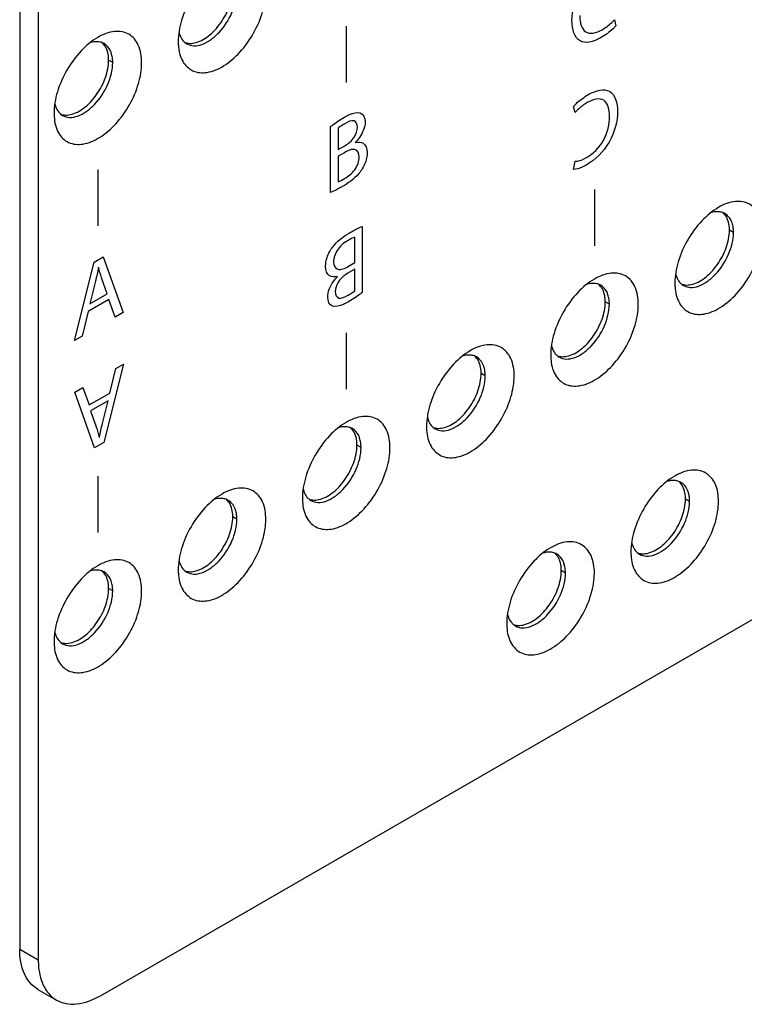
# Model space of a CAD drawing. Header units: inches. Extents: x 0 to 34, y 0 to 22.
# Tile 17 of 42: x 19.1 to 20.2, y 10.1 to 11.5. Entities that reach past the tile are written whole.
import ezdxf

# ---------------------------------------------------------------- set-up
doc = ezdxf.new("R2010")
doc.units = ezdxf.units.IN
doc.header["$LTSCALE"] = 1.87
doc.header["$MEASUREMENT"] = 0
doc.layers.get('0').update_dxf_attribs({"linetype": 'CONTINUOUS'})
doc.layers.add('02___PRT_ALL_AXES', color=7, linetype='CONTINUOUS')

msp = doc.modelspace()

# ---------------------------------------------------------------- linework, layer by layer
at = {"color": 7, "linetype": 'CONTINUOUS'}
for p, q in [((19.125, 11.7849), (19.125, 10.1519)), ((19.2574, 11.4143), (19.2516, 11.4177)), ((20.1413, 11.1723), (20.1355, 11.1757)), ((19.9645, 11.0702), (19.9587, 11.0736)), ((19.7878, 10.9682), (19.7819, 10.9715)), ((19.611, 10.8661), (19.6051, 10.8695)), ((20.0787, 10.7896), (20.0729, 10.7929)), ((19.4342, 10.764), (19.4284, 10.7674)), ((19.902, 10.6875), (19.8961, 10.6909)), ((19.2574, 10.662), (19.2516, 10.6653)), ((19.125, 10.1519), (19.1514, 10.1367)), ((19.1509, 10.0947), (19.1773, 10.0795))]:
    msp.add_line(p, q, dxfattribs=at)
at = {"color": 3, "linetype": 'CONTINUOUS'}
for p, q in [((19.1514, 11.7696), (19.1514, 10.1367)), ((19.2398, 10.0856), (21.3757, 11.3189))]:
    msp.add_line(p, q, dxfattribs=at)
at = {"color": 40, "linetype": 'CONTINUOUS'}
for p, q in [((19.9717, 11.4753), (19.9739, 11.4668)), ((19.5898, 11.4663), (19.5898, 11.386)), ((19.9157, 11.3435), (19.9135, 11.352)), ((19.5677, 11.2294), (19.5677, 11.3233)), ((19.5783, 11.3211), (19.5783, 11.2904)), ((19.5783, 11.2904), (19.588, 11.296)), ((19.6028, 11.3008), (19.6028, 11.3005)), ((19.5872, 11.2861), (19.5783, 11.281)), ((19.5783, 11.281), (19.5783, 11.2446)), ((19.9134, 11.2622), (19.916, 11.2738)), ((19.2363, 11.2622), (19.2363, 11.1819)), ((19.9432, 11.2337), (19.9432, 11.1534)), ((19.6126, 11.1811), (19.6126, 11.0872)), ((19.602, 11.1295), (19.602, 11.1659)), ((19.2311, 11.1302), (19.2439, 11.1377)), ((19.2439, 11.1377), (19.2722, 11.0585)), ((19.2029, 11.0185), (19.2311, 11.1302)), ((19.2373, 11.1229), (19.2371, 11.1228)), ((19.602, 11.1201), (19.5923, 11.1145)), ((19.5931, 11.1244), (19.602, 11.1295)), ((19.602, 11.0894), (19.602, 11.1201)), ((19.2497, 11.0852), (19.2416, 11.108)), ((19.5775, 11.1097), (19.5775, 11.11)), ((19.2329, 11.1031), (19.2248, 11.0708)), ((19.2519, 11.0768), (19.2226, 11.0599)), ((19.2248, 11.0708), (19.2497, 11.0852)), ((19.2608, 11.0519), (19.2519, 11.0768)), ((19.2226, 11.0599), (19.214, 11.0249)), ((19.2722, 11.0585), (19.2608, 11.0519)), ((19.214, 11.0249), (19.2029, 11.0185)), ((19.5898, 11.0297), (19.5898, 10.9494)), ((19.2727, 10.9851), (19.2446, 10.8734)), ((19.2531, 10.9438), (19.2617, 10.9788)), ((19.2617, 10.9788), (19.2727, 10.9851)), ((19.2035, 10.9452), (19.2149, 10.9518)), ((19.2149, 10.9518), (19.2237, 10.9268)), ((19.2317, 10.866), (19.2035, 10.9452)), ((19.2237, 10.9268), (19.2531, 10.9438)), ((19.2509, 10.9328), (19.2259, 10.9185)), ((19.2428, 10.9005), (19.2509, 10.9328)), ((19.2259, 10.9185), (19.234, 10.8956)), ((19.2383, 10.8807), (19.2386, 10.8808)), ((19.2446, 10.8734), (19.2317, 10.866)), ((19.2363, 10.8256), (19.2363, 10.7453))]:
    msp.add_line(p, q, dxfattribs=at)
at = {"color": 7, "linetype": 'CONTINUOUS'}
for centre, radius, start, end in [((19.3861, 11.4656), 0.0352, 193.4305, 198.4863), ((19.235, 11.4233), 0.0208, 69.8624, 77.5967), ((19.2352, 11.4241), 0.02, 60.0239, 69.8309), ((19.3733, 11.4589), 0.0206, 224.6638, 230.1537), ((19.3729, 11.4585), 0.02, 230.16, 239.9664), ((19.206, 11.4144), 0.0515, 359.9478, 4.908), ((19.2093, 11.3635), 0.0352, 193.4305, 198.4863), ((19.1966, 11.3569), 0.0206, 224.6638, 230.1537), ((19.1961, 11.3564), 0.02, 230.16, 239.9664), ((20.1188, 11.1813), 0.0208, 69.8624, 77.5967), ((20.1191, 11.182), 0.02, 60.0239, 69.8309), ((20.0899, 11.1723), 0.0515, 359.9478, 4.908), ((20.0932, 11.1215), 0.0352, 193.4305, 198.4863), ((19.9421, 11.0792), 0.0208, 69.8624, 77.5967), ((19.9423, 11.08), 0.02, 60.0239, 69.8309), ((20.0804, 11.1148), 0.0206, 224.6638, 230.1537), ((20.08, 11.1143), 0.02, 230.16, 239.9664), ((19.9131, 11.0703), 0.0515, 359.9478, 4.908), ((19.9164, 11.0194), 0.0352, 193.4305, 198.4863), ((19.7653, 10.9771), 0.0208, 69.8624, 77.5967), ((19.7656, 10.9779), 0.02, 60.0239, 69.8309), ((19.9037, 11.0128), 0.0206, 224.6638, 230.1537), ((19.9033, 11.0123), 0.02, 230.16, 239.9664), ((19.7363, 10.9682), 0.0515, 359.9478, 4.908), ((19.7397, 10.9174), 0.0352, 193.4305, 198.4863), ((19.5885, 10.875), 0.0208, 69.8624, 77.5967), ((19.5888, 10.8758), 0.02, 60.0239, 69.8309), ((19.7269, 10.9107), 0.0206, 224.6638, 230.1537), ((19.7265, 10.9102), 0.02, 230.16, 239.9664), ((19.5595, 10.8661), 0.0515, 359.9478, 4.908), ((20.0563, 10.7985), 0.0208, 69.8624, 77.5967), ((20.0565, 10.7993), 0.02, 60.0239, 69.8309), ((19.5629, 10.8153), 0.0352, 193.4305, 198.4863), ((19.4117, 10.773), 0.0208, 69.8624, 77.5967), ((19.412, 10.7737), 0.02, 60.0239, 69.8309), ((19.5501, 10.8086), 0.0206, 224.6638, 230.1537), ((19.5497, 10.8081), 0.02, 230.16, 239.9664), ((20.0273, 10.7896), 0.0515, 359.9478, 4.908), ((19.3827, 10.7641), 0.0515, 359.9478, 4.908), ((20.0306, 10.7388), 0.0352, 193.4305, 198.4863), ((19.8795, 10.6965), 0.0208, 69.8624, 77.5967), ((19.8797, 10.6972), 0.02, 60.0239, 69.8309), ((20.0179, 10.7321), 0.0206, 224.6638, 230.1537), ((20.0175, 10.7316), 0.02, 230.16, 239.9664), ((19.3861, 10.7132), 0.0352, 193.4305, 198.4863), ((19.235, 10.6709), 0.0208, 69.8624, 77.5967), ((19.2352, 10.6717), 0.02, 60.0239, 69.8309), ((19.3733, 10.7066), 0.0206, 224.6638, 230.1537), ((19.3729, 10.7061), 0.02, 230.16, 239.9664), ((19.8505, 10.6875), 0.0515, 359.9478, 4.908), ((19.206, 10.662), 0.0515, 359.9478, 4.908), ((19.8539, 10.6367), 0.0352, 193.4305, 198.4863), ((19.8411, 10.63), 0.0206, 224.6638, 230.1537), ((19.8407, 10.6296), 0.02, 230.16, 239.9664), ((19.2093, 10.6112), 0.0352, 193.4305, 198.4863), ((19.1966, 10.6045), 0.0206, 224.6638, 230.1537), ((19.1961, 10.604), 0.02, 230.16, 239.9664)]:
    msp.add_arc(centre, radius, start, end, dxfattribs=at)
at = {"color": 3, "linetype": 'CONTINUOUS'}
for centre in [(19.4289, 11.4443), (19.2521, 11.3423), (20.136, 11.1002), (19.9592, 10.9982), (19.7824, 10.8961), (19.6057, 10.794), (20.0734, 10.7175), (19.4289, 10.692), (19.8966, 10.6155), (19.2521, 10.5899)]:
    msp.add_arc(centre, 0.0782, 179.9698, 183.7193, dxfattribs=at)
for points, knots in [([(19.4131, 11.5524), (19.4042, 11.5473), (19.3874, 11.5332), (19.3679, 11.5065), (19.3545, 11.4762), (19.3507, 11.4546), (19.3507, 11.4444)], [0, 0, 0, 0, 0.237213, 0.499998, 0.762757, 1, 1, 1, 1]), ([(19.3509, 11.4393), (19.3514, 11.4314), (19.3544, 11.4166), (19.3706, 11.4003), (19.3939, 11.3988), (19.4175, 11.4095), (19.4401, 11.4292), (19.4589, 11.4557), (19.4718, 11.4854), (19.4754, 11.5064), (19.4754, 11.5164)], [0, 0, 0, 0, 0.109971, 0.201511, 0.296582, 0.413565, 0.553978, 0.708102, 0.861492, 1, 1, 1, 1]), ([(19.2986, 11.4143), (19.2986, 11.4228), (19.2966, 11.4384), (19.2817, 11.457), (19.2582, 11.4606), (19.2436, 11.4545), (19.2363, 11.4503)], [0, 0, 0, 0, 0.275401, 0.499998, 0.72462, 1, 1, 1, 1]), ([(19.2363, 11.4503), (19.2274, 11.4452), (19.2107, 11.4311), (19.1911, 11.4044), (19.1777, 11.3741), (19.1739, 11.3525), (19.1739, 11.3423)], [0, 0, 0, 0, 0.237213, 0.499998, 0.762757, 1, 1, 1, 1]), ([(19.1741, 11.3372), (19.1746, 11.3293), (19.1776, 11.3145), (19.1938, 11.2982), (19.2171, 11.2968), (19.2408, 11.3075), (19.2633, 11.3272), (19.2822, 11.3536), (19.295, 11.3833), (19.2986, 11.4044), (19.2986, 11.4143)], [0, 0, 0, 0, 0.109971, 0.201511, 0.296582, 0.413565, 0.553978, 0.708102, 0.861492, 1, 1, 1, 1]), ([(20.1825, 11.1723), (20.1825, 11.1807), (20.1805, 11.1964), (20.1656, 11.215), (20.142, 11.2186), (20.1275, 11.2125), (20.1202, 11.2083)], [0, 0, 0, 0, 0.275401, 0.499998, 0.72462, 1, 1, 1, 1]), ([(20.1202, 11.2083), (20.1113, 11.2032), (20.0946, 11.1891), (20.075, 11.1624), (20.0616, 11.1321), (20.0578, 11.1105), (20.0578, 11.1003)], [0, 0, 0, 0, 0.237213, 0.499998, 0.762757, 1, 1, 1, 1]), ([(20.058, 11.0952), (20.0585, 11.0873), (20.0615, 11.0725), (20.0777, 11.0562), (20.101, 11.0547), (20.1246, 11.0654), (20.1472, 11.0851), (20.166, 11.1116), (20.1789, 11.1413), (20.1825, 11.1623), (20.1825, 11.1723)], [0, 0, 0, 0, 0.109971, 0.201511, 0.296582, 0.413565, 0.553978, 0.708102, 0.861492, 1, 1, 1, 1]), ([(19.9434, 11.1062), (19.9345, 11.1011), (19.9178, 11.087), (19.8982, 11.0603), (19.8849, 11.03), (19.881, 11.0084), (19.881, 10.9982)], [0, 0, 0, 0, 0.237213, 0.499998, 0.762757, 1, 1, 1, 1]), ([(20.0057, 11.0702), (20.0057, 11.0786), (20.0037, 11.0943), (19.9888, 11.1129), (19.9653, 11.1165), (19.9507, 11.1104), (19.9434, 11.1062)], [0, 0, 0, 0, 0.275401, 0.499998, 0.72462, 1, 1, 1, 1]), ([(19.8812, 10.9931), (19.8817, 10.9852), (19.8847, 10.9704), (19.9009, 10.9541), (19.9243, 10.9527), (19.9479, 10.9634), (19.9704, 10.9831), (19.9893, 11.0095), (20.0021, 11.0392), (20.0057, 11.0603), (20.0057, 11.0702)], [0, 0, 0, 0, 0.109971, 0.201511, 0.296582, 0.413565, 0.553978, 0.708102, 0.861492, 1, 1, 1, 1]), ([(19.829, 10.9682), (19.829, 10.9766), (19.8269, 10.9922), (19.812, 11.0109), (19.7885, 11.0144), (19.7739, 11.0084), (19.7666, 11.0042)], [0, 0, 0, 0, 0.275401, 0.499998, 0.72462, 1, 1, 1, 1]), ([(19.7666, 11.0042), (19.7578, 10.999), (19.741, 10.9849), (19.7214, 10.9582), (19.7081, 10.9279), (19.7042, 10.9064), (19.7042, 10.8961)], [0, 0, 0, 0, 0.237213, 0.499998, 0.762757, 1, 1, 1, 1]), ([(19.7044, 10.891), (19.7049, 10.8831), (19.708, 10.8684), (19.7242, 10.8521), (19.7475, 10.8506), (19.7711, 10.8613), (19.7936, 10.881), (19.8125, 10.9075), (19.8253, 10.9372), (19.829, 10.9582), (19.829, 10.9682)], [0, 0, 0, 0, 0.109971, 0.201511, 0.296582, 0.413565, 0.553978, 0.708102, 0.861492, 1, 1, 1, 1]), ([(19.6522, 10.8661), (19.6522, 10.8745), (19.6501, 10.8902), (19.6353, 10.9088), (19.6117, 10.9124), (19.5971, 10.9063), (19.5898, 10.9021)], [0, 0, 0, 0, 0.275401, 0.499998, 0.72462, 1, 1, 1, 1]), ([(19.5898, 10.9021), (19.581, 10.897), (19.5642, 10.8829), (19.5447, 10.8562), (19.5313, 10.8259), (19.5275, 10.8043), (19.5275, 10.7941)], [0, 0, 0, 0, 0.237213, 0.499998, 0.762757, 1, 1, 1, 1]), ([(19.5276, 10.789), (19.5282, 10.7811), (19.5312, 10.7663), (19.5474, 10.75), (19.5707, 10.7485), (19.5943, 10.7592), (19.6168, 10.7789), (19.6357, 10.8054), (19.6485, 10.8351), (19.6522, 10.8561), (19.6522, 10.8661)], [0, 0, 0, 0, 0.109971, 0.201511, 0.296582, 0.413565, 0.553978, 0.708102, 0.861492, 1, 1, 1, 1]), ([(20.0576, 10.8256), (20.0487, 10.8205), (20.032, 10.8064), (20.0124, 10.7796), (19.9991, 10.7493), (19.9952, 10.7278), (19.9952, 10.7176)], [0, 0, 0, 0, 0.237213, 0.499998, 0.762757, 1, 1, 1, 1]), ([(20.1199, 10.7896), (20.1199, 10.798), (20.1179, 10.8136), (20.103, 10.8323), (20.0795, 10.8358), (20.0649, 10.8298), (20.0576, 10.8256)], [0, 0, 0, 0, 0.275401, 0.499998, 0.72462, 1, 1, 1, 1]), ([(19.4131, 10.8), (19.4042, 10.7949), (19.3874, 10.7808), (19.3679, 10.7541), (19.3545, 10.7238), (19.3507, 10.7022), (19.3507, 10.692)], [0, 0, 0, 0, 0.237213, 0.499998, 0.762757, 1, 1, 1, 1]), ([(19.4754, 10.764), (19.4754, 10.7724), (19.4734, 10.7881), (19.4585, 10.8067), (19.4349, 10.8103), (19.4203, 10.8042), (19.4131, 10.8)], [0, 0, 0, 0, 0.275401, 0.499998, 0.72462, 1, 1, 1, 1]), ([(19.9954, 10.7124), (19.9959, 10.7045), (19.9989, 10.6898), (20.0151, 10.6735), (20.0384, 10.672), (20.0621, 10.6827), (20.0846, 10.7024), (20.1035, 10.7289), (20.1163, 10.7586), (20.1199, 10.7796), (20.1199, 10.7896)], [0, 0, 0, 0, 0.109971, 0.201511, 0.296582, 0.413565, 0.553978, 0.708102, 0.861492, 1, 1, 1, 1]), ([(19.3509, 10.6869), (19.3514, 10.679), (19.3544, 10.6642), (19.3706, 10.6479), (19.3939, 10.6464), (19.4175, 10.6571), (19.4401, 10.6768), (19.4589, 10.7033), (19.4718, 10.733), (19.4754, 10.754), (19.4754, 10.764)], [0, 0, 0, 0, 0.109971, 0.201511, 0.296582, 0.413565, 0.553978, 0.708102, 0.861492, 1, 1, 1, 1]), ([(19.9432, 10.6875), (19.9432, 10.6959), (19.9411, 10.7116), (19.9262, 10.7302), (19.9027, 10.7338), (19.8881, 10.7277), (19.8808, 10.7235)], [0, 0, 0, 0, 0.275401, 0.499998, 0.72462, 1, 1, 1, 1]), ([(19.8808, 10.7235), (19.872, 10.7184), (19.8552, 10.7043), (19.8356, 10.6776), (19.8223, 10.6473), (19.8184, 10.6257), (19.8184, 10.6155)], [0, 0, 0, 0, 0.237213, 0.499998, 0.762757, 1, 1, 1, 1]), ([(19.2363, 10.698), (19.2274, 10.6928), (19.2107, 10.6787), (19.1911, 10.652), (19.1777, 10.6217), (19.1739, 10.6002), (19.1739, 10.5899)], [0, 0, 0, 0, 0.237213, 0.499998, 0.762757, 1, 1, 1, 1]), ([(19.2986, 10.662), (19.2986, 10.6704), (19.2966, 10.686), (19.2817, 10.7047), (19.2582, 10.7082), (19.2436, 10.7022), (19.2363, 10.698)], [0, 0, 0, 0, 0.275401, 0.499998, 0.72462, 1, 1, 1, 1]), ([(19.8186, 10.6104), (19.8191, 10.6025), (19.8222, 10.5877), (19.8384, 10.5714), (19.8617, 10.5699), (19.8853, 10.5806), (19.9078, 10.6003), (19.9267, 10.6268), (19.9395, 10.6565), (19.9432, 10.6775), (19.9432, 10.6875)], [0, 0, 0, 0, 0.109971, 0.201511, 0.296582, 0.413565, 0.553978, 0.708102, 0.861492, 1, 1, 1, 1]), ([(19.1741, 10.5848), (19.1746, 10.5769), (19.1776, 10.5621), (19.1938, 10.5459), (19.2171, 10.5444), (19.2408, 10.5551), (19.2633, 10.5748), (19.2822, 10.6013), (19.295, 10.6309), (19.2986, 10.652), (19.2986, 10.662)], [0, 0, 0, 0, 0.109971, 0.201511, 0.296582, 0.413565, 0.553978, 0.708102, 0.861492, 1, 1, 1, 1]), ([(19.1514, 10.1367), (19.1514, 10.1331), (19.152, 10.12), (19.1553, 10.1068), (19.1597, 10.0983)], [0, 0, 0, 0, 0.274037, 1, 1, 1, 1]), ([(19.1597, 10.0983), (19.1608, 10.0963), (19.1652, 10.0889), (19.1718, 10.0826), (19.1773, 10.0795)], [0, 0, 0, 0, 0.263092, 1, 1, 1, 1]), ([(19.1773, 10.0795), (19.1814, 10.0771), (19.1909, 10.0736), (19.213, 10.0731), (19.2295, 10.0797), (19.2398, 10.0856)], [0, 0, 0, 0, 0.218443, 0.45228, 1, 1, 1, 1])]:
    msp.add_open_spline(points, degree=3, knots=knots, dxfattribs=at)
at = {"color": 40, "linetype": 'CONTINUOUS'}
for points, knots in [([(19.9112, 11.4743), (19.9112, 11.4873), (19.919, 11.5198), (19.9432, 11.543), (19.9544, 11.5494)], [0, 0, 0, 0, 0.501417, 1, 1, 1, 1]), ([(19.9521, 11.4496), (19.9417, 11.4436), (19.9183, 11.4383), (19.9112, 11.4615), (19.9112, 11.4743)], [0, 0, 0, 0, 0.483489, 1, 1, 1, 1]), ([(19.9225, 11.4813), (19.9225, 11.4714), (19.9272, 11.4525), (19.9459, 11.4564), (19.9543, 11.4612)], [0, 0, 0, 0, 0.504907, 1, 1, 1, 1]), ([(19.9543, 11.4612), (19.9589, 11.4639), (19.9649, 11.4683), (19.9705, 11.4739), (19.9717, 11.4753)], [0, 0, 0, 0, 0.782104, 1, 1, 1, 1]), ([(19.9739, 11.4668), (19.9727, 11.4654), (19.9657, 11.4584), (19.9582, 11.4531), (19.9521, 11.4496)], [0, 0, 0, 0, 0.176274, 1, 1, 1, 1]), ([(19.9354, 11.3692), (19.9457, 11.3751), (19.9691, 11.3804), (19.9762, 11.3572), (19.9762, 11.3444)], [0, 0, 0, 0, 0.483486, 1, 1, 1, 1]), ([(19.9135, 11.352), (19.9147, 11.3534), (19.9217, 11.3604), (19.9292, 11.3656), (19.9354, 11.3692)], [0, 0, 0, 0, 0.176274, 1, 1, 1, 1]), ([(19.9331, 11.3575), (19.9285, 11.3549), (19.9225, 11.3505), (19.9169, 11.3448), (19.9157, 11.3435)], [0, 0, 0, 0, 0.782094, 1, 1, 1, 1]), ([(19.9649, 11.3375), (19.9649, 11.3473), (19.9602, 11.3663), (19.9415, 11.3624), (19.9331, 11.3575)], [0, 0, 0, 0, 0.504907, 1, 1, 1, 1]), ([(19.5872, 11.3366), (19.5896, 11.338), (19.5975, 11.3422), (19.6056, 11.3443), (19.6099, 11.3427)], [0, 0, 0, 0, 0.30922, 1, 1, 1, 1]), ([(19.9762, 11.3444), (19.9762, 11.3315), (19.9684, 11.299), (19.9442, 11.2758), (19.933, 11.2693)], [0, 0, 0, 0, 0.501411, 1, 1, 1, 1]), ([(19.5677, 11.3233), (19.569, 11.3244), (19.5754, 11.3294), (19.582, 11.3336), (19.5872, 11.3366)], [0, 0, 0, 0, 0.205131, 1, 1, 1, 1]), ([(19.606, 11.3223), (19.606, 11.3268), (19.6017, 11.3347), (19.5923, 11.33), (19.5878, 11.3274)], [0, 0, 0, 0, 0.460943, 1, 1, 1, 1]), ([(19.6168, 11.3298), (19.6168, 11.3232), (19.612, 11.311), (19.6048, 11.3029), (19.6028, 11.3008)], [0, 0, 0, 0, 0.721692, 1, 1, 1, 1]), ([(19.9327, 11.2795), (19.941, 11.2843), (19.9599, 11.3022), (19.9649, 11.3272), (19.9649, 11.3375)], [0, 0, 0, 0, 0.483863, 1, 1, 1, 1]), ([(19.5878, 11.3274), (19.5867, 11.3268), (19.5835, 11.3249), (19.5804, 11.3228), (19.5783, 11.3211)], [0, 0, 0, 0, 0.348527, 1, 1, 1, 1]), ([(19.588, 11.296), (19.5926, 11.2986), (19.6017, 11.3057), (19.606, 11.3181), (19.606, 11.3223)], [0, 0, 0, 0, 0.556102, 1, 1, 1, 1]), ([(19.6028, 11.3005), (19.607, 11.3017), (19.616, 11.3016), (19.6198, 11.2923), (19.6198, 11.2864)], [0, 0, 0, 0, 0.463091, 1, 1, 1, 1]), ([(19.6085, 11.28), (19.6085, 11.2853), (19.6031, 11.294), (19.5924, 11.2891), (19.5872, 11.2861)], [0, 0, 0, 0, 0.469829, 1, 1, 1, 1]), ([(19.5873, 11.2492), (19.5924, 11.2521), (19.6031, 11.2594), (19.6085, 11.2746), (19.6085, 11.28)], [0, 0, 0, 0, 0.518005, 1, 1, 1, 1]), ([(19.6198, 11.2864), (19.6198, 11.2845), (19.6193, 11.2771), (19.616, 11.2686), (19.6128, 11.2632)], [0, 0, 0, 0, 0.275954, 1, 1, 1, 1]), ([(19.916, 11.2738), (19.917, 11.2738), (19.9224, 11.2744), (19.9282, 11.2769), (19.9327, 11.2795)], [0, 0, 0, 0, 0.211338, 1, 1, 1, 1]), ([(19.6128, 11.2632), (19.6113, 11.2608), (19.6029, 11.2494), (19.5922, 11.2424), (19.5842, 11.2378)], [0, 0, 0, 0, 0.201963, 1, 1, 1, 1]), ([(19.933, 11.2693), (19.9307, 11.268), (19.924, 11.2645), (19.9172, 11.2621), (19.9134, 11.2622)], [0, 0, 0, 0, 0.350156, 1, 1, 1, 1]), ([(19.5842, 11.2378), (19.5825, 11.2368), (19.577, 11.2337), (19.5714, 11.2309), (19.5677, 11.2294)], [0, 0, 0, 0, 0.312924, 1, 1, 1, 1]), ([(19.5961, 11.1727), (19.5978, 11.1737), (19.6033, 11.1768), (19.6089, 11.1795), (19.6126, 11.1811)], [0, 0, 0, 0, 0.312924, 1, 1, 1, 1]), ([(19.5675, 11.1473), (19.569, 11.1497), (19.5774, 11.1611), (19.5881, 11.1681), (19.5961, 11.1727)], [0, 0, 0, 0, 0.201963, 1, 1, 1, 1]), ([(19.593, 11.1613), (19.5879, 11.1584), (19.5772, 11.1511), (19.5718, 11.1359), (19.5718, 11.1305)], [0, 0, 0, 0, 0.518011, 1, 1, 1, 1]), ([(19.5605, 11.1241), (19.5605, 11.126), (19.561, 11.1334), (19.5643, 11.1419), (19.5675, 11.1473)], [0, 0, 0, 0, 0.275911, 1, 1, 1, 1]), ([(19.5775, 11.11), (19.5733, 11.1087), (19.5643, 11.1089), (19.5605, 11.1182), (19.5605, 11.1241)], [0, 0, 0, 0, 0.46308, 1, 1, 1, 1]), ([(19.5718, 11.1305), (19.5718, 11.1252), (19.5772, 11.1165), (19.5879, 11.1214), (19.5931, 11.1244)], [0, 0, 0, 0, 0.469834, 1, 1, 1, 1]), ([(19.5635, 11.0806), (19.5635, 11.0872), (19.5683, 11.0995), (19.5755, 11.1076), (19.5775, 11.1097)], [0, 0, 0, 0, 0.721727, 1, 1, 1, 1]), ([(19.5923, 11.1145), (19.5877, 11.1119), (19.5786, 11.1048), (19.5743, 11.0924), (19.5743, 11.0882)], [0, 0, 0, 0, 0.556043, 1, 1, 1, 1]), ([(19.5743, 11.0882), (19.5743, 11.0837), (19.5786, 11.0758), (19.588, 11.0805), (19.5925, 11.0831)], [0, 0, 0, 0, 0.460879, 1, 1, 1, 1]), ([(19.5925, 11.0831), (19.5936, 11.0837), (19.5968, 11.0856), (19.5999, 11.0877), (19.602, 11.0894)], [0, 0, 0, 0, 0.348506, 1, 1, 1, 1]), ([(19.6126, 11.0872), (19.6113, 11.0861), (19.6049, 11.0811), (19.5983, 11.0769), (19.5931, 11.0739)], [0, 0, 0, 0, 0.205146, 1, 1, 1, 1]), ([(19.5931, 11.0739), (19.5907, 11.0725), (19.5828, 11.0683), (19.5747, 11.0662), (19.5704, 11.0677)], [0, 0, 0, 0, 0.309226, 1, 1, 1, 1])]:
    msp.add_open_spline(points, degree=3, knots=knots, dxfattribs=at)
at = {"color": 7, "linetype": 'CONTINUOUS'}
for points, knots in [([(19.3629, 11.4411), (19.3659, 11.4394), (19.3733, 11.4375), (19.3852, 11.4399), (19.3974, 11.4466), (19.4134, 11.4608), (19.4284, 11.484), (19.4342, 11.5058), (19.4342, 11.5164)], [0, 0, 0, 0, 0.087146, 0.186858, 0.304537, 0.438679, 0.73013, 1, 1, 1, 1]), ([(19.2394, 11.4436), (19.2383, 11.4438), (19.2334, 11.4445), (19.2284, 11.4437), (19.2248, 11.4425)], [0, 0, 0, 0, 0.233149, 1, 1, 1, 1]), ([(19.2554, 11.428), (19.2549, 11.4295), (19.2528, 11.4347), (19.2488, 11.4393), (19.2452, 11.4414)], [0, 0, 0, 0, 0.272089, 1, 1, 1, 1]), ([(19.3527, 11.4545), (19.3531, 11.4535), (19.3545, 11.4498), (19.3567, 11.4465), (19.3587, 11.4444)], [0, 0, 0, 0, 0.266157, 1, 1, 1, 1]), ([(19.2572, 11.4188), (19.2572, 11.4196), (19.2568, 11.4227), (19.2561, 11.4258), (19.2554, 11.428)], [0, 0, 0, 0, 0.261726, 1, 1, 1, 1]), ([(19.1861, 11.3391), (19.1891, 11.3374), (19.1965, 11.3355), (19.2084, 11.3379), (19.2206, 11.3445), (19.2366, 11.3587), (19.2516, 11.3819), (19.2574, 11.4038), (19.2574, 11.4143)], [0, 0, 0, 0, 0.087146, 0.186858, 0.304537, 0.438679, 0.73013, 1, 1, 1, 1]), ([(19.176, 11.3524), (19.1763, 11.3514), (19.1777, 11.3478), (19.1799, 11.3444), (19.1819, 11.3424)], [0, 0, 0, 0, 0.266157, 1, 1, 1, 1]), ([(20.1233, 11.2016), (20.1222, 11.2018), (20.1173, 11.2025), (20.1123, 11.2016), (20.1087, 11.2005)], [0, 0, 0, 0, 0.233149, 1, 1, 1, 1]), ([(20.1393, 11.186), (20.1388, 11.1875), (20.1366, 11.1927), (20.1326, 11.1973), (20.1291, 11.1993)], [0, 0, 0, 0, 0.272089, 1, 1, 1, 1]), ([(20.1411, 11.1767), (20.1411, 11.1776), (20.1407, 11.1807), (20.14, 11.1838), (20.1393, 11.186)], [0, 0, 0, 0, 0.261726, 1, 1, 1, 1]), ([(20.07, 11.097), (20.073, 11.0953), (20.0804, 11.0934), (20.0923, 11.0958), (20.1045, 11.1025), (20.1205, 11.1167), (20.1355, 11.1399), (20.1413, 11.1617), (20.1413, 11.1723)], [0, 0, 0, 0, 0.087146, 0.186858, 0.304537, 0.438679, 0.73013, 1, 1, 1, 1]), ([(20.0598, 11.1104), (20.0602, 11.1094), (20.0616, 11.1057), (20.0638, 11.1024), (20.0658, 11.1003)], [0, 0, 0, 0, 0.266157, 1, 1, 1, 1]), ([(19.9465, 11.0995), (19.9454, 11.0997), (19.9405, 11.1004), (19.9355, 11.0996), (19.9319, 11.0984)], [0, 0, 0, 0, 0.233149, 1, 1, 1, 1]), ([(19.9625, 11.0839), (19.962, 11.0854), (19.9599, 11.0906), (19.9559, 11.0952), (19.9523, 11.0973)], [0, 0, 0, 0, 0.272089, 1, 1, 1, 1]), ([(19.9643, 11.0747), (19.9643, 11.0755), (19.9639, 11.0786), (19.9632, 11.0817), (19.9625, 11.0839)], [0, 0, 0, 0, 0.261726, 1, 1, 1, 1]), ([(19.8933, 10.995), (19.8962, 10.9933), (19.9036, 10.9914), (19.9155, 10.9938), (19.9277, 11.0004), (19.9437, 11.0146), (19.9587, 11.0378), (19.9645, 11.0597), (19.9645, 11.0702)], [0, 0, 0, 0, 0.087146, 0.186858, 0.304537, 0.438679, 0.73013, 1, 1, 1, 1]), ([(19.8831, 11.0083), (19.8834, 11.0073), (19.8848, 11.0037), (19.887, 11.0003), (19.889, 10.9983)], [0, 0, 0, 0, 0.266157, 1, 1, 1, 1]), ([(19.7697, 10.9974), (19.7686, 10.9977), (19.7637, 10.9983), (19.7587, 10.9975), (19.7551, 10.9964)], [0, 0, 0, 0, 0.233149, 1, 1, 1, 1]), ([(19.7857, 10.9819), (19.7852, 10.9833), (19.7831, 10.9886), (19.7791, 10.9931), (19.7755, 10.9952)], [0, 0, 0, 0, 0.272089, 1, 1, 1, 1]), ([(19.7876, 10.9726), (19.7875, 10.9734), (19.7871, 10.9766), (19.7865, 10.9797), (19.7857, 10.9819)], [0, 0, 0, 0, 0.261726, 1, 1, 1, 1]), ([(19.7165, 10.8929), (19.7194, 10.8912), (19.7268, 10.8893), (19.7388, 10.8917), (19.751, 10.8983), (19.7669, 10.9125), (19.782, 10.9357), (19.7878, 10.9576), (19.7878, 10.9682)], [0, 0, 0, 0, 0.087146, 0.186858, 0.304537, 0.438679, 0.73013, 1, 1, 1, 1]), ([(19.593, 10.8954), (19.5918, 10.8956), (19.587, 10.8963), (19.5819, 10.8954), (19.5783, 10.8943)], [0, 0, 0, 0, 0.233149, 1, 1, 1, 1]), ([(19.7063, 10.9062), (19.7066, 10.9052), (19.708, 10.9016), (19.7102, 10.8982), (19.7122, 10.8962)], [0, 0, 0, 0, 0.266157, 1, 1, 1, 1]), ([(19.6089, 10.8798), (19.6085, 10.8813), (19.6063, 10.8865), (19.6023, 10.8911), (19.5988, 10.8931)], [0, 0, 0, 0, 0.272089, 1, 1, 1, 1]), ([(19.6108, 10.8705), (19.6107, 10.8714), (19.6104, 10.8745), (19.6097, 10.8776), (19.6089, 10.8798)], [0, 0, 0, 0, 0.261726, 1, 1, 1, 1]), ([(19.5397, 10.7908), (19.5426, 10.7891), (19.5501, 10.7872), (19.562, 10.7896), (19.5742, 10.7963), (19.5902, 10.8105), (19.6052, 10.8337), (19.611, 10.8555), (19.611, 10.8661)], [0, 0, 0, 0, 0.087146, 0.186858, 0.304537, 0.438679, 0.73013, 1, 1, 1, 1]), ([(20.0607, 10.8188), (20.0596, 10.8191), (20.0547, 10.8198), (20.0497, 10.8189), (20.0461, 10.8178)], [0, 0, 0, 0, 0.233149, 1, 1, 1, 1]), ([(20.0767, 10.8033), (20.0762, 10.8047), (20.0741, 10.81), (20.0701, 10.8145), (20.0665, 10.8166)], [0, 0, 0, 0, 0.272089, 1, 1, 1, 1]), ([(19.5295, 10.8041), (19.5298, 10.8032), (19.5313, 10.7995), (19.5334, 10.7962), (19.5354, 10.7941)], [0, 0, 0, 0, 0.266157, 1, 1, 1, 1]), ([(20.0785, 10.794), (20.0785, 10.7948), (20.0781, 10.798), (20.0774, 10.8011), (20.0767, 10.8033)], [0, 0, 0, 0, 0.261726, 1, 1, 1, 1]), ([(19.4162, 10.7933), (19.4151, 10.7935), (19.4102, 10.7942), (19.4052, 10.7934), (19.4016, 10.7922)], [0, 0, 0, 0, 0.233149, 1, 1, 1, 1]), ([(19.4322, 10.7777), (19.4317, 10.7792), (19.4295, 10.7844), (19.4255, 10.789), (19.422, 10.791)], [0, 0, 0, 0, 0.272089, 1, 1, 1, 1]), ([(20.0074, 10.7143), (20.0104, 10.7126), (20.0178, 10.7107), (20.0297, 10.7131), (20.0419, 10.7198), (20.0579, 10.7339), (20.0729, 10.7572), (20.0787, 10.779), (20.0787, 10.7896)], [0, 0, 0, 0, 0.087146, 0.186858, 0.304537, 0.438679, 0.73013, 1, 1, 1, 1]), ([(19.434, 10.7685), (19.4339, 10.7693), (19.4336, 10.7724), (19.4329, 10.7755), (19.4322, 10.7777)], [0, 0, 0, 0, 0.261726, 1, 1, 1, 1]), ([(19.3629, 10.6888), (19.3659, 10.6871), (19.3733, 10.6852), (19.3852, 10.6876), (19.3974, 10.6942), (19.4134, 10.7084), (19.4284, 10.7316), (19.4342, 10.7535), (19.4342, 10.764)], [0, 0, 0, 0, 0.087146, 0.186858, 0.304537, 0.438679, 0.73013, 1, 1, 1, 1]), ([(19.9973, 10.7276), (19.9976, 10.7266), (19.999, 10.723), (20.0012, 10.7196), (20.0032, 10.7176)], [0, 0, 0, 0, 0.266157, 1, 1, 1, 1]), ([(19.8839, 10.7168), (19.8828, 10.717), (19.8779, 10.7177), (19.8729, 10.7169), (19.8693, 10.7157)], [0, 0, 0, 0, 0.233149, 1, 1, 1, 1]), ([(19.8999, 10.7012), (19.8994, 10.7027), (19.8973, 10.7079), (19.8933, 10.7125), (19.8897, 10.7145)], [0, 0, 0, 0, 0.272089, 1, 1, 1, 1]), ([(19.3527, 10.7021), (19.3531, 10.7011), (19.3545, 10.6975), (19.3567, 10.6941), (19.3587, 10.6921)], [0, 0, 0, 0, 0.266157, 1, 1, 1, 1]), ([(19.9018, 10.692), (19.9017, 10.6928), (19.9013, 10.6959), (19.9007, 10.699), (19.8999, 10.7012)], [0, 0, 0, 0, 0.261726, 1, 1, 1, 1]), ([(19.2394, 10.6912), (19.2383, 10.6915), (19.2334, 10.6921), (19.2284, 10.6913), (19.2248, 10.6902)], [0, 0, 0, 0, 0.233149, 1, 1, 1, 1]), ([(19.2554, 10.6757), (19.2549, 10.6771), (19.2528, 10.6824), (19.2488, 10.6869), (19.2452, 10.689)], [0, 0, 0, 0, 0.272089, 1, 1, 1, 1]), ([(19.8307, 10.6123), (19.8336, 10.6105), (19.841, 10.6086), (19.853, 10.611), (19.8652, 10.6177), (19.8811, 10.6319), (19.8962, 10.6551), (19.902, 10.677), (19.902, 10.6875)], [0, 0, 0, 0, 0.087146, 0.186858, 0.304537, 0.438679, 0.73013, 1, 1, 1, 1]), ([(19.2572, 10.6664), (19.2572, 10.6672), (19.2568, 10.6704), (19.2561, 10.6735), (19.2554, 10.6757)], [0, 0, 0, 0, 0.261726, 1, 1, 1, 1]), ([(19.1861, 10.5867), (19.1891, 10.585), (19.1965, 10.5831), (19.2084, 10.5855), (19.2206, 10.5921), (19.2366, 10.6063), (19.2516, 10.6295), (19.2574, 10.6514), (19.2574, 10.662)], [0, 0, 0, 0, 0.087146, 0.186858, 0.304537, 0.438679, 0.73013, 1, 1, 1, 1]), ([(19.8205, 10.6256), (19.8208, 10.6246), (19.8222, 10.6209), (19.8244, 10.6176), (19.8264, 10.6155)], [0, 0, 0, 0, 0.266157, 1, 1, 1, 1]), ([(19.176, 10.6), (19.1763, 10.599), (19.1777, 10.5954), (19.1799, 10.592), (19.1819, 10.59)], [0, 0, 0, 0, 0.266157, 1, 1, 1, 1]), ([(19.1509, 10.0947), (19.1467, 10.0971), (19.139, 10.1036), (19.1275, 10.1224), (19.125, 10.14), (19.125, 10.1519)], [0, 0, 0, 0, 0.218448, 0.452287, 1, 1, 1, 1])]:
    msp.add_open_spline(points, degree=3, knots=knots, dxfattribs=at)
at = {"color": 40, "linetype": 'CONTINUOUS'}
for points in [[(19.6099, 11.3427), (19.6142, 11.3415), (19.6168, 11.3361), (19.6168, 11.3298)], [(19.5783, 11.2446), (19.5813, 11.2457), (19.5843, 11.2475), (19.5873, 11.2492)], [(19.602, 11.1659), (19.599, 11.1648), (19.596, 11.163), (19.593, 11.1613)], [(19.2371, 11.1228), (19.2358, 11.1163), (19.2345, 11.1097), (19.2329, 11.1031)], [(19.2416, 11.108), (19.2399, 11.1127), (19.2386, 11.1178), (19.2373, 11.1229)], [(19.5704, 11.0677), (19.5661, 11.069), (19.5635, 11.0744), (19.5635, 11.0806)], [(19.234, 10.8956), (19.2357, 10.8909), (19.237, 10.8858), (19.2383, 10.8807)], [(19.2386, 10.8808), (19.2398, 10.8874), (19.2412, 10.8939), (19.2428, 10.9005)]]:
    msp.add_open_spline(points, degree=3, dxfattribs=at)
at = {"layer": '02___PRT_ALL_AXES', "color": 7, "linetype": 'CONTINUOUS'}
for centre, radius, start, end in [((19.2289, 11.4269), 0.0206, 44.6634, 50.2566), ((19.3673, 11.4626), 0.0208, 249.7595, 257.5807), ((19.1905, 11.3605), 0.0208, 249.7595, 257.5807), ((20.1128, 11.1849), 0.0206, 44.6634, 50.2566), ((19.9361, 11.0828), 0.0206, 44.6634, 50.2566), ((20.0744, 11.1185), 0.0208, 249.7595, 257.5807), ((19.7593, 10.9808), 0.0206, 44.6634, 50.2566), ((19.8977, 11.0164), 0.0208, 249.7595, 257.5807), ((19.5825, 10.8787), 0.0206, 44.6634, 50.2566), ((19.7209, 10.9143), 0.0208, 249.7595, 257.5807), ((20.0503, 10.8022), 0.0206, 44.6634, 50.2566), ((19.4057, 10.7766), 0.0206, 44.6634, 50.2566), ((19.5441, 10.8123), 0.0208, 249.7595, 257.5807), ((19.8735, 10.7001), 0.0206, 44.6634, 50.2566), ((20.0119, 10.7358), 0.0208, 249.7595, 257.5807), ((19.2289, 10.6746), 0.0206, 44.6634, 50.2566), ((19.3673, 10.7102), 0.0208, 249.7595, 257.5807), ((19.8351, 10.6337), 0.0208, 249.7595, 257.5807), ((19.1905, 10.6081), 0.0208, 249.7595, 257.5807)]:
    msp.add_arc(centre, radius, start, end, dxfattribs=at)
for points, knots in [([(19.3737, 11.4424), (19.3808, 11.4438), (19.3953, 11.4518), (19.4123, 11.4705), (19.4246, 11.494), (19.4284, 11.5115), (19.4284, 11.5198)], [0, 0, 0, 0, 0.215593, 0.47683, 0.751249, 1, 1, 1, 1]), ([(19.2495, 11.4314), (19.2492, 11.4324), (19.2478, 11.436), (19.2456, 11.4394), (19.2436, 11.4414)], [0, 0, 0, 0, 0.266157, 1, 1, 1, 1]), ([(19.3629, 11.4423), (19.3637, 11.4421), (19.3673, 11.4415), (19.371, 11.4418), (19.3737, 11.4424)], [0, 0, 0, 0, 0.237849, 1, 1, 1, 1]), ([(19.2516, 11.4177), (19.2516, 11.4189), (19.2514, 11.4236), (19.2506, 11.4282), (19.2495, 11.4314)], [0, 0, 0, 0, 0.266201, 1, 1, 1, 1]), ([(19.1969, 11.3403), (19.204, 11.3417), (19.2185, 11.3497), (19.2356, 11.3685), (19.2479, 11.3919), (19.2516, 11.4094), (19.2516, 11.4177)], [0, 0, 0, 0, 0.215593, 0.47683, 0.751249, 1, 1, 1, 1]), ([(19.1861, 11.3402), (19.1869, 11.34), (19.1905, 11.3395), (19.1942, 11.3397), (19.1969, 11.3403)], [0, 0, 0, 0, 0.237849, 1, 1, 1, 1]), ([(20.1334, 11.1894), (20.1331, 11.1904), (20.1317, 11.194), (20.1295, 11.1974), (20.1275, 11.1994)], [0, 0, 0, 0, 0.266157, 1, 1, 1, 1]), ([(20.1355, 11.1757), (20.1355, 11.1769), (20.1353, 11.1815), (20.1345, 11.1862), (20.1334, 11.1894)], [0, 0, 0, 0, 0.266201, 1, 1, 1, 1]), ([(20.0808, 11.0983), (20.0879, 11.0997), (20.1024, 11.1077), (20.1195, 11.1264), (20.1317, 11.1499), (20.1355, 11.1674), (20.1355, 11.1757)], [0, 0, 0, 0, 0.215593, 0.47683, 0.751249, 1, 1, 1, 1]), ([(19.9566, 11.0873), (19.9563, 11.0883), (19.9549, 11.0919), (19.9527, 11.0953), (19.9507, 11.0973)], [0, 0, 0, 0, 0.266157, 1, 1, 1, 1]), ([(20.07, 11.0982), (20.0708, 11.098), (20.0744, 11.0974), (20.0781, 11.0977), (20.0808, 11.0983)], [0, 0, 0, 0, 0.237849, 1, 1, 1, 1]), ([(19.9587, 11.0736), (19.9587, 11.0748), (19.9585, 11.0795), (19.9577, 11.0841), (19.9566, 11.0873)], [0, 0, 0, 0, 0.266201, 1, 1, 1, 1]), ([(19.904, 10.9962), (19.9111, 10.9976), (19.9256, 11.0056), (19.9427, 11.0244), (19.955, 11.0478), (19.9587, 11.0653), (19.9587, 11.0736)], [0, 0, 0, 0, 0.215593, 0.47683, 0.751249, 1, 1, 1, 1]), ([(19.7799, 10.9853), (19.7795, 10.9862), (19.7781, 10.9899), (19.776, 10.9932), (19.7739, 10.9953)], [0, 0, 0, 0, 0.266157, 1, 1, 1, 1]), ([(19.8932, 10.9961), (19.894, 10.9959), (19.8976, 10.9954), (19.9013, 10.9956), (19.904, 10.9962)], [0, 0, 0, 0, 0.237849, 1, 1, 1, 1]), ([(19.7819, 10.9715), (19.7819, 10.9728), (19.7818, 10.9774), (19.781, 10.982), (19.7799, 10.9853)], [0, 0, 0, 0, 0.266201, 1, 1, 1, 1]), ([(19.7273, 10.8941), (19.7343, 10.8955), (19.7488, 10.9035), (19.7659, 10.9223), (19.7782, 10.9457), (19.7819, 10.9632), (19.7819, 10.9715)], [0, 0, 0, 0, 0.215593, 0.47683, 0.751249, 1, 1, 1, 1]), ([(19.6031, 10.8832), (19.6028, 10.8842), (19.6014, 10.8878), (19.5992, 10.8912), (19.5972, 10.8932)], [0, 0, 0, 0, 0.266157, 1, 1, 1, 1]), ([(19.6051, 10.8695), (19.6051, 10.8707), (19.605, 10.8753), (19.6042, 10.88), (19.6031, 10.8832)], [0, 0, 0, 0, 0.266201, 1, 1, 1, 1]), ([(19.7164, 10.8941), (19.7173, 10.8939), (19.7208, 10.8933), (19.7245, 10.8936), (19.7273, 10.8941)], [0, 0, 0, 0, 0.237849, 1, 1, 1, 1]), ([(19.5505, 10.792), (19.5575, 10.7935), (19.5721, 10.8015), (19.5891, 10.8202), (19.6014, 10.8437), (19.6051, 10.8612), (19.6051, 10.8695)], [0, 0, 0, 0, 0.215593, 0.47683, 0.751249, 1, 1, 1, 1]), ([(20.0708, 10.8067), (20.0705, 10.8076), (20.0691, 10.8113), (20.0669, 10.8146), (20.0649, 10.8167)], [0, 0, 0, 0, 0.266157, 1, 1, 1, 1]), ([(20.0729, 10.7929), (20.0729, 10.7942), (20.0727, 10.7988), (20.0719, 10.8034), (20.0708, 10.8067)], [0, 0, 0, 0, 0.266201, 1, 1, 1, 1]), ([(19.4263, 10.7811), (19.426, 10.7821), (19.4246, 10.7857), (19.4224, 10.7891), (19.4204, 10.7911)], [0, 0, 0, 0, 0.266157, 1, 1, 1, 1]), ([(19.5396, 10.792), (19.5405, 10.7918), (19.5441, 10.7912), (19.5478, 10.7915), (19.5505, 10.792)], [0, 0, 0, 0, 0.237849, 1, 1, 1, 1]), ([(20.0182, 10.7155), (20.0253, 10.717), (20.0398, 10.725), (20.0569, 10.7437), (20.0692, 10.7672), (20.0729, 10.7846), (20.0729, 10.7929)], [0, 0, 0, 0, 0.215593, 0.47683, 0.751249, 1, 1, 1, 1]), ([(19.4284, 10.7674), (19.4284, 10.7686), (19.4282, 10.7733), (19.4274, 10.7779), (19.4263, 10.7811)], [0, 0, 0, 0, 0.266201, 1, 1, 1, 1]), ([(19.3737, 10.69), (19.3808, 10.6914), (19.3953, 10.6994), (19.4123, 10.7181), (19.4246, 10.7416), (19.4284, 10.7591), (19.4284, 10.7674)], [0, 0, 0, 0, 0.215593, 0.47683, 0.751249, 1, 1, 1, 1]), ([(19.8941, 10.7046), (19.8937, 10.7056), (19.8923, 10.7092), (19.8901, 10.7126), (19.8881, 10.7146)], [0, 0, 0, 0, 0.266157, 1, 1, 1, 1]), ([(20.0074, 10.7155), (20.0082, 10.7153), (20.0118, 10.7147), (20.0155, 10.715), (20.0182, 10.7155)], [0, 0, 0, 0, 0.237849, 1, 1, 1, 1]), ([(19.8961, 10.6909), (19.8961, 10.6921), (19.896, 10.6967), (19.8952, 10.7014), (19.8941, 10.7046)], [0, 0, 0, 0, 0.266201, 1, 1, 1, 1]), ([(19.2495, 10.679), (19.2492, 10.68), (19.2478, 10.6837), (19.2456, 10.687), (19.2436, 10.6891)], [0, 0, 0, 0, 0.266157, 1, 1, 1, 1]), ([(19.3629, 10.6899), (19.3637, 10.6897), (19.3673, 10.6892), (19.371, 10.6894), (19.3737, 10.69)], [0, 0, 0, 0, 0.237849, 1, 1, 1, 1]), ([(19.8415, 10.6135), (19.8485, 10.6149), (19.863, 10.6229), (19.8801, 10.6416), (19.8924, 10.6651), (19.8961, 10.6826), (19.8961, 10.6909)], [0, 0, 0, 0, 0.215593, 0.47683, 0.751249, 1, 1, 1, 1]), ([(19.2516, 10.6653), (19.2516, 10.6666), (19.2514, 10.6712), (19.2506, 10.6758), (19.2495, 10.679)], [0, 0, 0, 0, 0.266201, 1, 1, 1, 1]), ([(19.1969, 10.5879), (19.204, 10.5893), (19.2185, 10.5973), (19.2356, 10.6161), (19.2479, 10.6395), (19.2516, 10.657), (19.2516, 10.6653)], [0, 0, 0, 0, 0.215593, 0.47683, 0.751249, 1, 1, 1, 1]), ([(19.8306, 10.6134), (19.8314, 10.6132), (19.835, 10.6126), (19.8387, 10.6129), (19.8415, 10.6135)], [0, 0, 0, 0, 0.237849, 1, 1, 1, 1]), ([(19.1861, 10.5878), (19.1869, 10.5877), (19.1905, 10.5871), (19.1942, 10.5874), (19.1969, 10.5879)], [0, 0, 0, 0, 0.237849, 1, 1, 1, 1])]:
    msp.add_open_spline(points, degree=3, knots=knots, dxfattribs=at)

doc.saveas('drawing.dxf')
